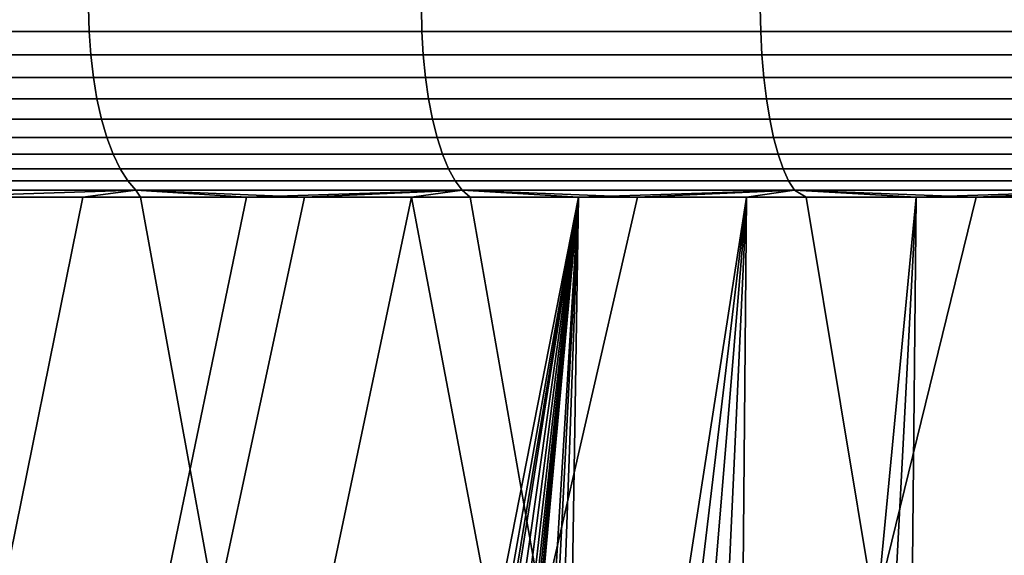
# Model space of a CAD drawing. Header units: metres. Extents: x -166 to 33, y -71 to 34.
# Tile 101 of 256: x 3.51 to 6.55, y -55.79 to -54.14. Entities that reach past the tile are written whole.
import ezdxf

# ---------------------------------------------------------------- set-up
doc = ezdxf.new("R2010")
doc.units = ezdxf.units.M
doc.layers.add('solid_12208131', color=7, linetype='CONTINUOUS')

msp = doc.modelspace()

# ---------------------------------------------------------------- linework, layer by layer
at = {"layer": 'solid_12208131'}
for points in [[(2.720105, -54.172878, 84.328995), (3.724854, -54.172878, 84.7612), (3.723209, -54.099998, 84.765327), (2.71824, -54.099998, 84.333023)], [(3.724854, -54.172878, 47.238796), (2.720105, -54.172878, 47.671009), (2.71824, -54.099998, 47.666977), (3.723209, -54.099998, 47.234669)], [(3.724854, -54.172878, 84.7612), (4.751527, -54.172878, 85.138382), (4.750109, -54.099998, 85.142593), (3.723209, -54.099998, 84.765327)], [(4.751527, -54.172878, 46.861614), (3.724854, -54.172878, 47.238796), (3.723209, -54.099998, 47.234669), (4.750109, -54.099998, 46.857407)], [(4.751527, -54.172878, 85.138382), (5.797116, -54.172878, 85.459427), (5.795928, -54.099998, 85.463707), (4.750109, -54.099998, 85.142593)], [(5.797116, -54.172878, 46.540569), (4.751527, -54.172878, 46.861614), (4.750109, -54.099998, 46.857407), (5.795928, -54.099998, 46.536289)], [(5.797116, -54.172878, 85.459427), (6.858552, -54.172878, 85.723396), (6.857597, -54.099998, 85.727737), (5.795928, -54.099998, 85.463707)], [(6.858552, -54.172878, 46.276604), (5.797116, -54.172878, 46.540569), (5.795928, -54.099998, 46.536289), (6.857597, -54.099998, 46.272266)], [(2.725681, -54.244747, 84.31694), (3.729769, -54.244747, 84.748871), (3.724854, -54.172878, 84.7612), (2.720105, -54.172878, 84.328995)], [(3.729769, -54.244747, 47.251133), (2.725681, -54.244747, 47.68306), (2.720105, -54.172878, 47.671009), (3.724854, -54.172878, 47.238796)], [(3.729769, -54.244747, 84.748871), (4.755767, -54.244747, 85.125801), (4.751527, -54.172878, 85.138382), (3.724854, -54.172878, 84.7612)], [(4.755767, -54.244747, 46.874199), (3.729769, -54.244747, 47.251133), (3.724854, -54.172878, 47.238796), (4.751527, -54.172878, 46.861614)], [(4.755767, -54.244747, 85.125801), (5.800668, -54.244747, 85.446632), (5.797116, -54.172878, 85.459427), (4.751527, -54.172878, 85.138382)], [(5.800668, -54.244747, 46.553364), (4.755767, -54.244747, 46.874199), (4.751527, -54.172878, 46.861614), (5.797116, -54.172878, 46.540569)], [(5.800668, -54.244747, 85.446632), (6.861407, -54.244747, 85.710426), (6.858552, -54.172878, 85.723396), (5.797116, -54.172878, 85.459427)], [(6.861407, -54.244747, 46.28957), (5.800668, -54.244747, 46.553364), (5.797116, -54.172878, 46.540569), (6.858552, -54.172878, 46.276604)], [(2.734884, -54.314465, 84.29705), (3.737881, -54.314465, 84.728508), (3.729769, -54.244747, 84.748871), (2.725681, -54.244747, 84.31694)], [(3.737881, -54.314465, 47.271496), (2.734884, -54.314465, 47.702953), (2.725681, -54.244747, 47.68306), (3.729769, -54.244747, 47.251133)], [(3.737881, -54.314465, 84.728508), (4.762766, -54.314465, 85.105026), (4.755767, -54.244747, 85.125801), (3.729769, -54.244747, 84.748871)], [(4.762766, -54.314465, 46.89497), (3.737881, -54.314465, 47.271496), (3.729769, -54.244747, 47.251133), (4.755767, -54.244747, 46.874199)], [(4.762766, -54.314465, 85.105026), (5.806532, -54.314465, 85.425514), (5.800668, -54.244747, 85.446632), (4.755767, -54.244747, 85.125801)], [(5.806532, -54.314465, 46.574486), (4.762766, -54.314465, 46.89497), (4.755767, -54.244747, 46.874199), (5.800668, -54.244747, 46.553364)], [(5.806532, -54.314465, 85.425514), (6.866118, -54.314465, 85.689026), (6.861407, -54.244747, 85.710426), (5.800668, -54.244747, 85.446632)], [(6.866118, -54.314465, 46.310978), (5.806532, -54.314465, 46.574486), (5.800668, -54.244747, 46.553364), (6.861407, -54.244747, 46.28957)], [(2.747578, -54.381004, 84.269608), (3.749071, -54.381004, 84.700424), (3.737881, -54.314465, 84.728508), (2.734884, -54.314465, 84.29705)], [(3.749071, -54.381004, 47.29958), (2.747578, -54.381004, 47.730389), (2.734884, -54.314465, 47.702953), (3.737881, -54.314465, 47.271496)], [(3.749071, -54.381004, 84.700424), (4.772419, -54.381004, 85.076378), (4.762766, -54.314465, 85.105026), (3.737881, -54.314465, 84.728508)], [(4.772419, -54.381004, 46.923618), (3.749071, -54.381004, 47.29958), (3.737881, -54.314465, 47.271496), (4.762766, -54.314465, 46.89497)], [(4.772419, -54.381004, 85.076378), (5.81462, -54.381004, 85.396385), (5.806532, -54.314465, 85.425514), (4.762766, -54.314465, 85.105026)], [(5.81462, -54.381004, 46.603615), (4.772419, -54.381004, 46.923618), (4.762766, -54.314465, 46.89497), (5.806532, -54.314465, 46.574486)], [(5.81462, -54.381004, 85.396385), (6.872617, -54.381004, 85.6595), (6.866118, -54.314465, 85.689026), (5.806532, -54.314465, 85.425514)], [(6.872617, -54.381004, 46.340504), (5.81462, -54.381004, 46.603615), (5.806532, -54.314465, 46.574486), (6.866118, -54.314465, 46.310978)], [(2.763575, -54.443375, 84.235031), (3.763173, -54.443375, 84.665031), (3.749071, -54.381004, 84.700424), (2.747578, -54.381004, 84.269608)], [(3.763173, -54.443375, 47.334972), (2.763575, -54.443375, 47.764969), (2.747578, -54.381004, 47.730389), (3.749071, -54.381004, 47.29958)], [(3.763173, -54.443375, 84.665031), (4.784584, -54.443375, 85.040276), (4.772419, -54.381004, 85.076378), (3.749071, -54.381004, 84.700424)], [(4.784584, -54.443375, 46.959724), (3.763173, -54.443375, 47.334972), (3.749071, -54.381004, 47.29958), (4.772419, -54.381004, 46.923618)], [(4.784584, -54.443375, 85.040276), (5.824812, -54.443375, 85.359673), (5.81462, -54.381004, 85.396385), (4.772419, -54.381004, 85.076378)], [(5.824812, -54.443375, 46.640324), (4.784584, -54.443375, 46.959724), (4.772419, -54.381004, 46.923618), (5.81462, -54.381004, 46.603615)], [(5.824812, -54.443375, 85.359673), (6.880807, -54.443375, 85.622292), (6.872617, -54.381004, 85.6595), (5.81462, -54.381004, 85.396385)], [(6.880807, -54.443375, 46.377708), (5.824812, -54.443375, 46.640324), (5.81462, -54.381004, 46.603615), (6.872617, -54.381004, 46.340504)], [(2.782638, -54.500648, 84.193832), (3.779977, -54.500648, 84.622856), (3.763173, -54.443375, 84.665031), (2.763575, -54.443375, 84.235031)], [(3.779977, -54.500648, 47.377144), (2.782638, -54.500648, 47.806171), (2.763575, -54.443375, 47.764969), (3.763173, -54.443375, 47.334972)], [(3.779977, -54.500648, 84.622856), (4.79908, -54.500648, 84.997253), (4.784584, -54.443375, 85.040276), (3.763173, -54.443375, 84.665031)], [(4.79908, -54.500648, 47.002747), (3.779977, -54.500648, 47.377144), (3.763173, -54.443375, 47.334972), (4.784584, -54.443375, 46.959724)], [(4.79908, -54.500648, 84.997253), (5.836958, -54.500648, 85.315933), (5.824812, -54.443375, 85.359673), (4.784584, -54.443375, 85.040276)], [(5.836958, -54.500648, 46.684067), (4.79908, -54.500648, 47.002747), (4.784584, -54.443375, 46.959724), (5.824812, -54.443375, 46.640324)], [(5.836958, -54.500648, 85.315933), (6.890567, -54.500648, 85.57795), (6.880807, -54.443375, 85.622292), (5.824812, -54.443375, 85.359673)], [(6.890567, -54.500648, 46.422047), (5.836958, -54.500648, 46.684067), (5.824812, -54.443375, 46.640324), (6.880807, -54.443375, 46.377708)], [(2.804482, -54.551979, 84.146614), (3.799233, -54.551979, 84.574524), (3.779977, -54.500648, 84.622856), (2.782638, -54.500648, 84.193832)], [(3.799233, -54.551979, 47.425476), (2.804482, -54.551979, 47.853386), (2.782638, -54.500648, 47.806171), (3.779977, -54.500648, 47.377144)], [(3.799233, -54.551979, 84.574524), (4.815691, -54.551979, 84.947952), (4.79908, -54.500648, 84.997253), (3.779977, -54.500648, 84.622856)], [(4.815691, -54.551979, 47.052048), (3.799233, -54.551979, 47.425476), (3.779977, -54.500648, 47.377144), (4.79908, -54.500648, 47.002747)], [(4.815691, -54.551979, 84.947952), (5.850876, -54.551979, 85.2658), (5.836958, -54.500648, 85.315933), (4.79908, -54.500648, 84.997253)], [(5.850876, -54.551979, 46.734196), (4.815691, -54.551979, 47.052048), (4.79908, -54.500648, 47.002747), (5.836958, -54.500648, 46.684067)], [(5.850876, -54.551979, 85.2658), (6.901751, -54.551979, 85.527145), (6.890567, -54.500648, 85.57795), (5.836958, -54.500648, 85.315933)], [(6.901751, -54.551979, 46.472855), (5.850876, -54.551979, 46.734196), (5.836958, -54.500648, 46.684067), (6.890567, -54.500648, 46.422047)], [(2.828786, -54.596603, 84.094086), (3.820657, -54.596603, 84.520752), (3.799233, -54.551979, 84.574524), (2.804482, -54.551979, 84.146614)], [(3.820657, -54.596603, 47.479244), (2.828786, -54.596603, 47.905918), (2.804482, -54.551979, 47.853386), (3.799233, -54.551979, 47.425476)], [(3.820657, -54.596603, 84.520752), (4.834173, -54.596603, 84.893105), (4.815691, -54.551979, 84.947952), (3.799233, -54.551979, 84.574524)], [(4.834173, -54.596603, 47.106899), (3.820657, -54.596603, 47.479244), (3.799233, -54.551979, 47.425476), (4.815691, -54.551979, 47.052048)], [(4.834173, -54.596603, 84.893105), (5.866361, -54.596603, 85.21003), (5.850876, -54.551979, 85.2658), (4.815691, -54.551979, 84.947952)], [(5.866361, -54.596603, 46.789967), (4.834173, -54.596603, 47.106899), (4.815691, -54.551979, 47.052048), (5.850876, -54.551979, 46.734196)], [(5.866361, -54.596603, 85.21003), (6.914193, -54.596603, 85.470619), (6.901751, -54.551979, 85.527145), (5.850876, -54.551979, 85.2658)], [(6.914193, -54.596603, 46.529385), (5.866361, -54.596603, 46.789967), (5.850876, -54.551979, 46.734196), (6.901751, -54.551979, 46.472855)], [(2.855187, -54.633858, 84.037018), (3.84393, -54.633858, 84.462341), (3.820657, -54.596603, 84.520752), (2.828786, -54.596603, 84.094086)], [(3.84393, -54.633858, 47.537655), (2.855187, -54.633858, 47.962982), (2.828786, -54.596603, 47.905918), (3.820657, -54.596603, 47.479244)], [(3.84393, -54.633858, 84.462341), (4.854249, -54.633858, 84.833519), (4.834173, -54.596603, 84.893105), (3.820657, -54.596603, 84.520752)], [(4.854249, -54.633858, 47.166481), (3.84393, -54.633858, 47.537655), (3.820657, -54.596603, 47.479244), (4.834173, -54.596603, 47.106899)], [(4.854249, -54.633858, 84.833519), (5.883182, -54.633858, 85.149452), (5.866361, -54.596603, 85.21003), (4.834173, -54.596603, 84.893105)], [(5.883182, -54.633858, 46.850552), (4.854249, -54.633858, 47.166481), (4.834173, -54.596603, 47.106899), (5.866361, -54.596603, 46.789967)], [(5.883182, -54.633858, 85.149452), (6.92771, -54.633858, 85.40921), (6.914193, -54.596603, 85.470619), (5.866361, -54.596603, 85.21003)], [(6.92771, -54.633858, 46.59079), (5.883182, -54.633858, 46.850552), (5.866361, -54.596603, 46.789967), (6.914193, -54.596603, 46.529385)], [(3.84393, -54.633858, 84.462341), (2.855187, -54.633858, 84.037018), (2.883294, -54.663193, 83.976265), (3.868706, -54.663193, 84.400162)], [(2.855187, -54.633858, 47.962982), (3.84393, -54.633858, 47.537655), (3.868706, -54.663193, 47.599842), (2.883294, -54.663193, 48.023735)], [(4.854249, -54.633858, 84.833519), (3.84393, -54.633858, 84.462341), (3.868706, -54.663193, 84.400162), (4.875623, -54.663193, 84.770081)], [(3.84393, -54.633858, 47.537655), (4.854249, -54.633858, 47.166481), (4.875623, -54.663193, 47.229919), (3.868706, -54.663193, 47.599842)], [(5.883182, -54.633858, 85.149452), (4.854249, -54.633858, 84.833519), (4.875623, -54.663193, 84.770081), (5.90109, -54.663193, 85.084946)], [(4.854249, -54.633858, 47.166481), (5.883182, -54.633858, 46.850552), (5.90109, -54.663193, 46.915051), (4.875623, -54.663193, 47.229919)], [(6.92771, -54.633858, 85.40921), (5.883182, -54.633858, 85.149452), (5.90109, -54.663193, 85.084946), (6.9421, -54.663193, 85.343834)], [(5.883182, -54.633858, 46.850552), (6.92771, -54.633858, 46.59079), (6.9421, -54.663193, 46.656162), (5.90109, -54.663193, 46.915051)], [(3.382331, -54.684006, 84.123398), (3.883118, -54.684006, 84.331299), (3.868706, -54.663193, 84.400162), (2.883294, -54.663193, 83.976265)], [(3.206972, -54.684006, 47.953259), (2.883294, -54.663193, 48.023735), (3.868706, -54.663193, 47.599842)], [(2.952116, -55.960491, 48.068302), (3.206972, -54.684006, 47.953259), (3.705719, -54.684006, 47.740505), (3.44614, -55.960491, 47.849213)], [(3.128467, -55.960491, 84.011765), (4.11562, -55.960491, 84.422401), (3.883118, -54.684006, 84.331299), (3.382331, -54.684006, 84.123398)], [(3.705719, -54.684006, 47.740505), (3.206972, -54.684006, 47.953259), (3.868706, -54.663193, 47.599842)], [(3.44614, -55.960491, 47.849213), (3.705719, -54.684006, 47.740505), (4.210124, -54.684006, 47.541534), (3.946112, -55.960491, 47.643681)], [(4.210124, -54.684006, 47.541534), (3.705719, -54.684006, 47.740505), (3.868706, -54.663193, 47.599842)], [(4.389428, -54.684006, 84.525375), (4.875623, -54.663193, 84.770081), (3.868706, -54.663193, 84.400162)], [(3.883118, -54.684006, 84.331299), (4.389428, -54.684006, 84.525375), (3.868706, -54.663193, 84.400162)], [(4.210124, -54.684006, 47.541534), (3.868706, -54.663193, 47.599842), (4.875623, -54.663193, 47.229919)], [(4.11562, -55.960491, 84.422401), (4.389428, -54.684006, 84.525375), (3.883118, -54.684006, 84.331299)], [(3.946112, -55.960491, 47.643681), (4.210124, -54.684006, 47.541534), (4.719803, -54.684006, 47.356491), (4.451427, -55.960491, 47.45195)], [(4.11562, -55.960491, 84.422401), (5.123426, -55.960491, 84.778938), (4.900877, -54.684006, 84.705467), (4.389428, -54.684006, 84.525375)], [(4.719803, -54.684006, 47.356491), (4.210124, -54.684006, 47.541534), (4.875623, -54.663193, 47.229919)], [(4.389428, -54.684006, 84.525375), (4.900877, -54.684006, 84.705467), (4.875623, -54.663193, 84.770081)], [(4.451427, -55.960491, 47.45195), (4.719803, -54.684006, 47.356491), (4.961598, -55.960491, 47.274197)], [(5.234373, -54.684006, 47.18552), (4.719803, -54.684006, 47.356491), (4.875623, -54.663193, 47.229919)], [(4.984237, -55.962559, 47.26667), (4.961598, -55.960491, 47.274197), (4.719803, -54.684006, 47.356491), (5.234373, -54.684006, 47.18552)], [(5.41708, -54.684006, 84.871437), (5.90109, -54.663193, 85.084946), (4.875623, -54.663193, 84.770081)], [(4.900877, -54.684006, 84.705467), (5.41708, -54.684006, 84.871437), (4.875623, -54.663193, 84.770081)], [(5.234373, -54.684006, 47.18552), (4.875623, -54.663193, 47.229919), (5.90109, -54.663193, 46.915051)], [(5.123426, -55.960491, 84.778938), (5.41708, -54.684006, 84.871437), (4.900877, -54.684006, 84.705467)], [(4.984237, -55.962559, 47.26667), (5.234373, -54.684006, 47.18552), (5.007042, -55.96899, 47.259117)], [(5.007042, -55.96899, 47.259117), (5.234373, -54.684006, 47.18552), (5.020862, -55.975288, 47.254559)], [(5.020862, -55.975288, 47.254559), (5.234373, -54.684006, 47.18552), (5.0288, -55.979843, 47.251942)], [(5.0288, -55.979843, 47.251942), (5.234373, -54.684006, 47.18552), (5.048366, -55.994701, 47.245514)], [(5.048366, -55.994701, 47.245514), (5.234373, -54.684006, 47.18552), (5.06502, -56.013004, 47.240059)], [(5.06502, -56.013004, 47.240059), (5.234373, -54.684006, 47.18552), (5.078262, -56.034195, 47.235733)], [(5.078262, -56.034195, 47.235733), (5.234373, -54.684006, 47.18552), (5.087652, -56.057583, 47.232674)], [(5.087652, -56.057583, 47.232674), (5.234373, -54.684006, 47.18552), (5.092861, -56.082352, 47.230976)], [(5.092861, -56.082352, 47.230976), (5.234373, -54.684006, 47.18552), (5.096522, -56.123135, 47.229786)], [(5.096522, -56.123135, 47.229786), (5.234373, -54.684006, 47.18552), (5.097808, -56.16671, 47.229366)], [(5.097808, -56.950001, 47.229366), (5.234373, -54.684006, 47.18552), (5.107775, -57.188686, 47.226131)], [(5.097808, -56.16671, 47.229366), (5.234373, -54.684006, 47.18552), (5.097808, -56.950001, 47.229366)], [(5.107775, -57.188686, 47.226131), (5.234373, -54.684006, 47.18552), (5.13765, -57.425827, 47.216461)], [(5.123426, -55.960491, 84.778938), (6.148761, -55.960491, 85.080315), (5.937648, -54.684006, 85.02317), (5.41708, -54.684006, 84.871437)], [(5.13765, -57.425827, 47.216461), (5.234373, -54.684006, 47.18552), (5.187235, -57.659405, 47.200531)], [(5.187235, -57.659405, 47.200531), (5.234373, -54.684006, 47.18552), (5.753445, -54.684006, 47.028748), (5.256341, -57.888077, 47.17857)], [(5.753445, -54.684006, 47.028748), (5.234373, -54.684006, 47.18552), (5.90109, -54.663193, 46.915051)], [(5.256341, -57.888077, 47.17857), (5.753445, -54.684006, 47.028748), (5.34443, -58.109699, 47.150974)], [(5.34443, -58.109699, 47.150974), (5.753445, -54.684006, 47.028748), (5.451135, -58.32299, 47.11816)], [(5.41708, -54.684006, 84.871437), (5.937648, -54.684006, 85.02317), (5.90109, -54.663193, 85.084946)], [(5.451135, -58.32299, 47.11816), (5.753445, -54.684006, 47.028748), (5.575556, -58.525864, 47.080727)], [(5.575556, -58.525864, 47.080727), (5.753445, -54.684006, 47.028748), (5.716981, -58.716953, 47.039253)], [(5.716981, -58.716953, 47.039253), (5.753445, -54.684006, 47.028748), (6.276627, -54.684006, 46.886295), (5.874249, -58.89452, 46.99448)], [(6.276627, -54.684006, 46.886295), (5.753445, -54.684006, 47.028748), (5.90109, -54.663193, 46.915051)], [(5.874249, -58.89452, 46.99448), (6.276627, -54.684006, 46.886295), (6.046205, -59.057178, 46.947136)], [(6.462187, -54.684006, 85.160545), (6.9421, -54.663193, 85.343834), (5.90109, -54.663193, 85.084946)], [(5.937648, -54.684006, 85.02317), (6.462187, -54.684006, 85.160545), (5.90109, -54.663193, 85.084946)], [(6.276627, -54.684006, 46.886295), (5.90109, -54.663193, 46.915051), (6.9421, -54.663193, 46.656162)], [(6.148761, -55.960491, 85.080315), (6.462187, -54.684006, 85.160545), (5.937648, -54.684006, 85.02317)], [(6.046205, -59.057178, 46.947136), (6.276627, -54.684006, 46.886295), (6.231556, -59.203651, 46.897957)], [(6.148761, -55.960491, 85.080315), (7.189491, -55.960491, 85.325867), (6.990303, -54.684006, 85.283463), (6.462187, -54.684006, 85.160545)], [(6.231556, -59.203651, 46.897957), (6.276627, -54.684006, 46.886295), (6.803525, -54.684006, 46.758266), (6.428702, -59.332687, 46.847767)], [(6.803525, -54.684006, 46.758266), (6.276627, -54.684006, 46.886295), (6.9421, -54.663193, 46.656162)], [(6.428702, -59.332687, 46.847767), (6.803525, -54.684006, 46.758266), (6.636367, -59.443478, 46.797226)], [(6.462187, -54.684006, 85.160545), (6.990303, -54.684006, 85.283463), (6.9421, -54.663193, 85.343834)]]:
    msp.add_3dface(points, dxfattribs=at)

doc.saveas('drawing.dxf')
